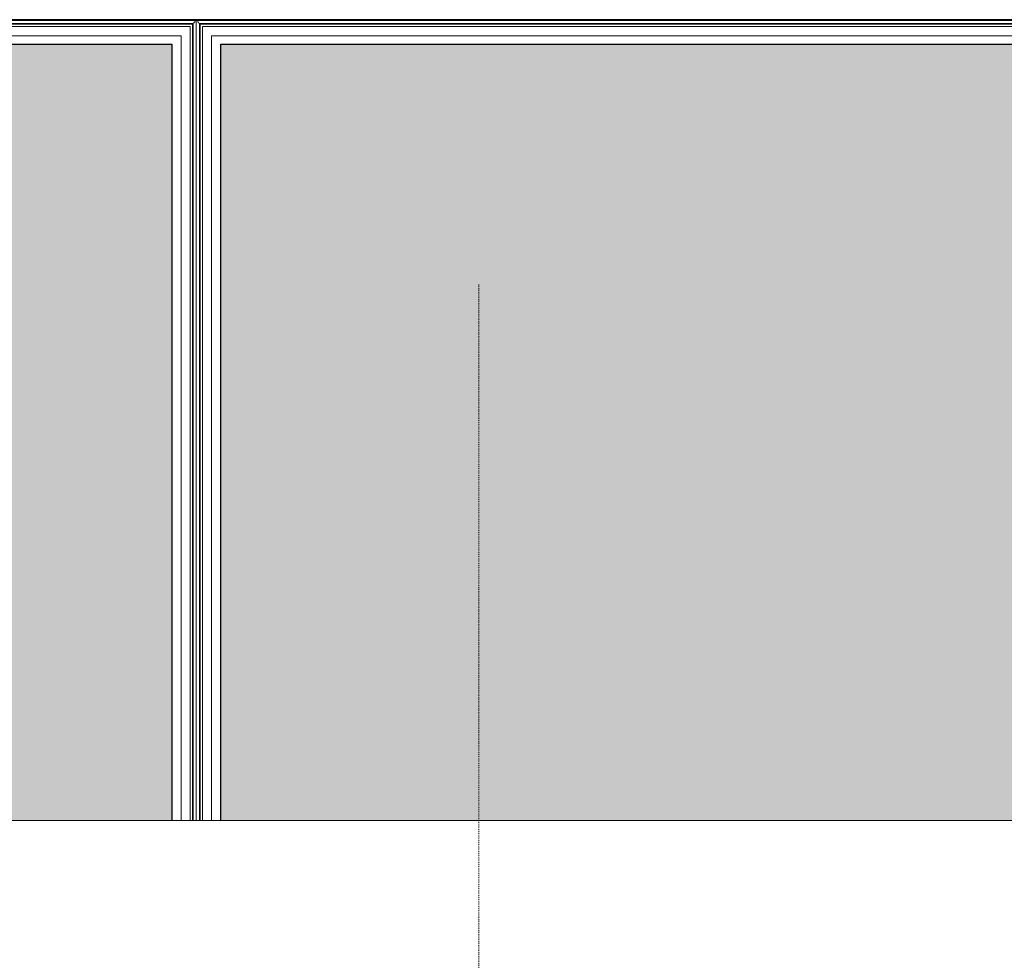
# Model space of a CAD drawing. Header units: millimetres. Extents: x 3625 to 171676, y -65096 to 217166.
# Tile 34 of 256: x 83819 to 85430, y -44817 to -43279. Entities that reach past the tile are written whole.
import ezdxf

# ---------------------------------------------------------------- set-up
doc = ezdxf.new("R2010")
doc.units = ezdxf.units.MM
doc.linetypes.add('gestippeld-fijn', pattern=[3, 1.5, -1.5])
for name, color, linetype, lineweight in [('2120011-P-002_dwg', 8, 'Continuous', 18), ('A-DETL', 5, 'Continuous', 13), ('A-GLAZ', 6, 'Continuous', 18), ('A-ROOF', 4, 'Continuous', 18)]:
    doc.layers.add(name, color=color, linetype=linetype, lineweight=lineweight)

# ---------------------------------------------------------------- blocks, each defined once
blk = doc.blocks.new('27_KU_metalen dakbedekking binnenzijde publiekshal noord1 - 27_KU_metalen dakbedekking binnenzijde publiekshal noord-3102144-Plotview plafond eerste Verdieping - 1 op 100')
at = {"layer": 'A-ROOF'}
blk.add_line((35448.9, 17260.5), (10049, 17260.5), dxfattribs=at)
blk = doc.blocks.new('31_KU_beloopbare glasplaat dak publiekshal - Type-11466431-Plotview plafond eerste Verdieping - 1 op 100')
at = {"layer": 'A-GLAZ', "lineweight": 25}
blk.add_hatch(color=256, dxfattribs=at).paths.add_polyline_path([(41.4, 1780.4), (41.4, 40), (1311.1, 40), (1311.1, 1793.4), (41.4, 1793.4)], flags=0)
for p, q in [((1351.2, 0), (1351.2, 1833.4)), ((1311.1, 1793.4), (1311.1, 40)), ((1311.2, 1793.4), (1311.2, 40)), ((1311.1, 40), (41.4, 40)), ((1311.2, 40), (41.4, 40))]:
    blk.add_line(p, q, dxfattribs=at)
blk = doc.blocks.new('31_KU_beloopbare glasplaat dak publiekshal - Type-3111226-Plotview plafond eerste Verdieping - 1 op 100')
at = {"layer": 'A-GLAZ', "lineweight": 25}
blk.add_hatch(color=256, dxfattribs=at).paths.add_polyline_path([(41.4, 1793.3), (41.4, 40), (1311.1, 40), (1311.1, 1793.3), (41.4, 1793.3)], flags=0)
for p, q in [((1351.2, 0), (1351.2, 1833.3)), ((41.4, 1793.3), (1311.1, 1793.3)), ((41.4, 1793.3), (1311.2, 1793.3)), ((1311.1, 1793.3), (1311.1, 40)), ((1311.2, 1793.3), (1311.2, 40))]:
    blk.add_line(p, q, dxfattribs=at)
blk = doc.blocks.new('2120011-P-002_dwg_31_KU_beloopbare glasplaat dak publiekshal - Type-11466431-plattegrond interieur 2e verdieping-14104015-Plotview plafond eerste Verdieping - 1 op 100')
at = {"layer": 'A-GLAZ', "color": 50}
for p, q in [((41.4, 25), (1324.8, 25)), ((41.4, 10), (1339.8, 10)), ((1350.1, 0), (41.4, 0))]:
    blk.add_line(p, q, dxfattribs=at)
at = {"layer": 'A-GLAZ', "color": 50, "flags": 128}
for points in [[(1350.1, 1833.4), (1350.1, 0), (1351.2, 0), (1351.2, 1833.4), (1350.1, 1833.4), (41.4, 1833.4)], [(41.4, 1828.4), (1345.2, 1828.4), (1345.2, 5), (41.4, 5)], [(41.4, 6.1), (1344.1, 6.1), (1344.1, 1827.3), (1344.9, 1827.3), (1344.9, 6.1), (1344.1, 6.1)], [(1339.8, 1823.4), (1340.1, 1823.4), (1340.1, 10), (1339.8, 10), (1339.8, 1823.4), (41.4, 1823.4)], [(41.4, 25), (1324.8, 25), (1324.8, 1808.4), (41.4, 1808.4)], [(1324.8, 25), (1324.8, 1808.4), (41.4, 1808.4)]]:
    blk.add_lwpolyline(points, dxfattribs=at)
at = {"layer": 'A-GLAZ', "color": 50}
blk.add_open_spline([(1345.2, 5), (1345.2, 5), (1345.2, 4.9), (1345.4, 4.8), (1345.6, 4.6), (1345.7, 4.4), (1345.9, 4.3), (1346.1, 4.1), (1346.3, 3.8), (1346.6, 3.6), (1346.8, 3.3), (1347.1, 3.1), (1347.5, 2.7), (1347.9, 2.3), (1348.1, 2)], degree=3, knots=[0.0108026, 0.0108026, 0.0108026, 0.0108026, 0.1666667, 0.25, 0.3333333, 0.4166667, 0.4583333, 0.5, 0.5833333, 0.6666667, 0.7083333, 0.75, 0.8333333, 1, 1, 1, 1], dxfattribs=at)
blk = doc.blocks.new('2120011-P-002_dwg_31_KU_beloopbare glasplaat dak publiekshal - Type-3111226-plattegrond interieur 2e verdieping-14104018-Plotview plafond eerste Verdieping - 1 op 100')
at = {"layer": 'A-GLAZ', "color": 50}
blk.add_line((41.4, 1827.2), (1344.1, 1827.2), dxfattribs=at)
at = {"layer": 'A-GLAZ', "color": 50, "flags": 128}
for points in [[(1350.1, 1833.3), (1350.1, 0), (1351.2, 0), (1351.2, 1833.3), (1350.1, 1833.3), (41.4, 1833.3)], [(41.4, 1828.3), (1345.2, 1828.3), (1345.2, 5), (41.4, 5)], [(41.4, 6.1), (1344.1, 6.1), (1344.1, 1827.2), (1344.9, 1827.2), (1344.9, 6.1), (1344.1, 6.1)], [(1339.8, 1823.3), (1340.1, 1823.3), (1340.1, 10), (1339.8, 10), (1339.8, 1823.3), (41.4, 1823.3)], [(41.4, 25), (1324.8, 25), (1324.8, 1808.3), (41.4, 1808.3)], [(1324.8, 25), (1324.8, 1808.3), (41.4, 1808.3)]]:
    blk.add_lwpolyline(points, dxfattribs=at)
at = {"layer": 'A-GLAZ', "color": 50}
blk.add_open_spline([(1345.2, 1828.3), (1345.2, 1828.3), (1345.2, 1828.4), (1345.4, 1828.5), (1345.6, 1828.7), (1345.7, 1828.9), (1345.9, 1829), (1346.1, 1829.2), (1346.3, 1829.5), (1346.6, 1829.7), (1346.8, 1830), (1347.1, 1830.2), (1347.5, 1830.6), (1347.9, 1831), (1348.1, 1831.3)], degree=3, knots=[0.0108026, 0.0108026, 0.0108026, 0.0108026, 0.1666667, 0.25, 0.3333333, 0.4166667, 0.4583333, 0.5, 0.5833333, 0.6666667, 0.7083333, 0.75, 0.8333333, 1, 1, 1, 1], dxfattribs=at)
blk = doc.blocks.new('2120011-P-002_dwg_3073_04 bouwkundig_rvt-1-plattegrond interieur 2e verdieping-14104419-Plotview plafond eerste Verdieping - 1 op 100')
at = {"rotation": 89.99999999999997}
for name, p in [('2120011-P-002_dwg_31_KU_beloopbare glasplaat dak publiekshal - Type-11466431-plattegrond interieur 2e verdieping-14104015-Plotview plafond eerste Verdieping - 1 op 100', (13683.3, 17219.2)), ('2120011-P-002_dwg_31_KU_beloopbare glasplaat dak publiekshal - Type-3111226-plattegrond interieur 2e verdieping-14104018-Plotview plafond eerste Verdieping - 1 op 100', (15516.6, 17219.2))]:
    blk.add_blockref(name, p, dxfattribs=at)
blk = doc.blocks.new('2120011-P-002_dwg_A$C77CC18E9-14104432-Plotview plafond eerste Verdieping - 1 op 100')
blk.add_blockref('2120011-P-002_dwg_3073_04 bouwkundig_rvt-1-plattegrond interieur 2e verdieping-14104419-Plotview plafond eerste Verdieping - 1 op 100', (-4516.6, -2828.2))
blk = doc.blocks.new('2120011-P-002_dwg-14103953-Plotview plafond eerste Verdieping - 1 op 100')
blk.add_blockref('2120011-P-002_dwg_A$C77CC18E9-14104432-Plotview plafond eerste Verdieping - 1 op 100', (4516.6, 2828.2))

msp = doc.modelspace()

# ---------------------------------------------------------------- linework, layer by layer
at = {"layer": 'A-DETL', "linetype": 'gestippeld-fijn'}
msp.add_line((84570.6, -60411.4), (84570.6, -43711.4), dxfattribs=at)

# ---------------------------------------------------------------- block references
at = {"layer": '2120011-P-002_dwg', "color": 50}
msp.add_blockref('2120011-P-002_dwg-14103953-Plotview plafond eerste Verdieping - 1 op 100', (70424.9, -61849.3), dxfattribs=at)
at = {"layer": 'A-GLAZ', "lineweight": 25, "rotation": 89.99999999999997}
for name, p in [('31_KU_beloopbare glasplaat dak publiekshal - Type-11466431-Plotview plafond eerste Verdieping - 1 op 100', (84108.2, -44630.1)), ('31_KU_beloopbare glasplaat dak publiekshal - Type-3111226-Plotview plafond eerste Verdieping - 1 op 100', (85941.5, -44630.1))]:
    msp.add_blockref(name, p, dxfattribs=at)
at = {"layer": 'A-ROOF'}
msp.add_blockref('27_KU_metalen dakbedekking binnenzijde publiekshal noord1 - 27_KU_metalen dakbedekking binnenzijde publiekshal noord-3102144-Plotview plafond eerste Verdieping - 1 op 100', (70424.9, -61849.3), dxfattribs=at)

doc.saveas('drawing.dxf')
